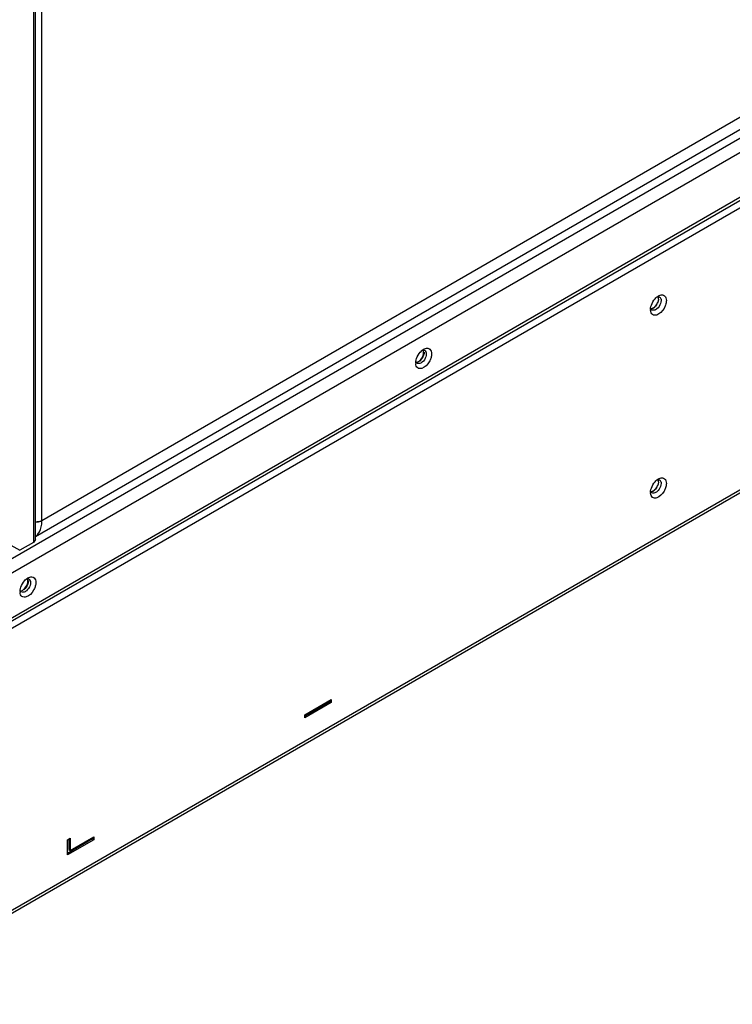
# Model space of a CAD drawing. Header units: millimetres. Extents: x 141 to 1096, y 454 to 1274.
# Tile 13 of 21: x 433 to 624, y 454 to 717. Entities that reach past the tile are written whole.
import ezdxf

# ---------------------------------------------------------------- set-up
doc = ezdxf.new("R2010")
doc.units = ezdxf.units.MM
doc.header["$LTSCALE"] = 112.320728
doc.layers.get('0').update_dxf_attribs({"linetype": 'CONTINUOUS'})

msp = doc.modelspace()

# ---------------------------------------------------------------- linework, layer by layer
at = {"color": 7, "linetype": 'CONTINUOUS'}
for p, q in [((1073.8, 944.39), (407.5, 559.7)), ((409.13, 556.88), (1075.43, 941.57)), ((1054.99, 939.08), (438.54, 583.17)), ((436.81, 578.96), (1056.28, 936.61)), ((409.13, 544.88), (1075.43, 929.57)), ((1074.95, 928.35), (408.65, 543.66)), ((409.13, 542.06), (1075.43, 926.75)), ((1095.94, 862.94), (388.83, 454.7)), ((1095.46, 861.89), (388.36, 453.65)), ((436.28, 746.88), (436.28, 577.38)), ((436.81, 578.11), (436.81, 747.19)), ((438.54, 583.17), (438.54, 748.19)), ((436.81, 578.11), (436.28, 577.38)), ((429.42, 577.09), (432.6, 575.25)), ((436.28, 577.38), (432.6, 575.25)), ((509.04, 531.2), (516.11, 535.29)), ((515.76, 534.67), (509.04, 530.8)), ((516.11, 534.47), (509.04, 530.39)), ((515.76, 535.08), (515.76, 534.67)), ((515.76, 534.67), (516.11, 534.47)), ((516.11, 535.29), (516.11, 534.47)), ((509.04, 530.39), (509.04, 531.2)), ((446.11, 494.87), (452.47, 498.54)), ((452.47, 498.54), (452.47, 497.73)), ((445.4, 497.73), (446.11, 498.14)), ((452.12, 497.93), (445.4, 494.05)), ((445.4, 493.65), (445.4, 497.73)), ((452.47, 497.73), (445.4, 493.65)), ((445.75, 497.93), (445.75, 495.07)), ((446.11, 498.14), (446.11, 494.87)), ((452.12, 498.34), (452.12, 497.93)), ((452.12, 497.93), (452.47, 497.73)), ((445.75, 495.07), (446.11, 494.87))]:
    msp.add_line(p, q, dxfattribs=at)
for centre, radius, start, end in [((605.68, 640.25), 3.66, 128.1866, 130.2307), ((600.41, 642.89), 3.42, 329.9851, 336.0616), ((603.72, 642.32), 0.854, 84.2984, 91.5872), ((603.54, 642.35), 0.933, 23.721, 28.6544), ((604.26, 639.71), 2.59, 179.9603, 184.5475), ((602.63, 640.35), 0.937, 203.3936, 208.6476), ((542.74, 625.97), 3.66, 128.1866, 130.2307), ((540.61, 628.06), 0.933, 23.721, 28.6544), ((541.33, 625.43), 2.59, 179.96, 184.5478), ((539.68, 626.06), 0.918, 205.0794, 208.6779), ((605.68, 591.26), 3.66, 128.1866, 130.2307), ((603.72, 593.33), 0.854, 84.2984, 91.5872), ((603.54, 593.36), 0.933, 23.721, 28.6544), ((602.63, 591.36), 0.937, 203.3936, 208.6476), ((600.41, 593.9), 3.42, 329.9851, 336.0616), ((604.26, 590.72), 2.59, 179.9603, 184.5475), ((437.27, 585.93), 3.06, 261.833, 269.9049), ((429.9, 576.73), 3.1, 330.0006, 331.3379), ((436.68, 564.73), 3.66, 128.1866, 130.2307), ((434.54, 566.82), 0.933, 23.721, 28.6544), ((433.62, 564.82), 0.918, 205.0794, 208.6779), ((435.26, 564.19), 2.59, 179.96, 184.5478)]:
    msp.add_arc(centre, radius, start, end, dxfattribs=at)
for points in [[(603.79, 643.39), (603.94, 643.47), (604.09, 643.55), (604.25, 643.6)], [(601.7, 640.15), (601.74, 640.41), (601.8, 640.67), (601.89, 640.92)], [(602.69, 640.34), (603.13, 640.71), (603.46, 641.22), (603.65, 641.77)], [(603.38, 641.18), (603.26, 640.98), (603.13, 640.8), (602.98, 640.63)], [(604.36, 641.38), (604.17, 640.83), (603.84, 640.31), (603.4, 639.94)], [(603.41, 643.13), (603.53, 643.23), (603.66, 643.31), (603.79, 643.39)], [(603.42, 643.13), (603.51, 643.15), (603.6, 643.17), (603.69, 643.17)], [(603.64, 643.22), (603.69, 643.14), (603.72, 643.06), (603.74, 642.97)], [(603.79, 642.57), (603.79, 642.76), (603.76, 642.95), (603.69, 643.13)], [(603.8, 643.17), (603.9, 643.16), (604, 643.13), (604.08, 643.08)], [(604.08, 643.08), (604.2, 643.01), (604.29, 642.91), (604.36, 642.79)], [(604.5, 642.17), (604.5, 641.9), (604.44, 641.63), (604.36, 641.38)], [(604.39, 642.72), (604.47, 642.55), (604.5, 642.35), (604.5, 642.17)], [(605.91, 642.17), (605.91, 641.76), (605.83, 641.35), (605.7, 640.96)], [(601.67, 639.72), (601.67, 639.86), (601.68, 640.01), (601.7, 640.15)], [(602.08, 639.62), (601.97, 639.68), (601.87, 639.79), (601.81, 639.9)], [(602.47, 640.18), (602.41, 640.14), (602.35, 640.11), (602.29, 640.08)], [(540.48, 628.84), (540.6, 628.94), (540.73, 629.03), (540.86, 629.1)], [(540.51, 628.85), (540.59, 628.87), (540.68, 628.88), (540.76, 628.89)], [(540.71, 627.48), (540.8, 627.74), (540.86, 628.01), (540.86, 628.29)], [(540.86, 628.29), (540.86, 628.47), (540.83, 628.67), (540.76, 628.84)], [(541, 628.37), (541, 628.07), (540.94, 627.77), (540.84, 627.49)], [(540.86, 629.1), (541.01, 629.19), (541.16, 629.26), (541.32, 629.31)], [(540.92, 628.88), (541, 628.86), (541.08, 628.83), (541.15, 628.79)], [(541.15, 628.79), (541.27, 628.73), (541.36, 628.62), (541.43, 628.5)], [(541.57, 627.88), (541.57, 627.61), (541.51, 627.34), (541.43, 627.09)], [(541.46, 628.43), (541.54, 628.26), (541.57, 628.07), (541.57, 627.88)], [(538.74, 625.43), (538.74, 625.57), (538.75, 625.72), (538.77, 625.86)], [(538.77, 625.86), (538.8, 626.12), (538.87, 626.38), (538.95, 626.63)], [(539.15, 625.33), (539.04, 625.4), (538.94, 625.5), (538.88, 625.62)], [(539.12, 625.69), (539.36, 625.77), (539.57, 625.9), (539.75, 626.05)], [(539.75, 626.05), (540.19, 626.42), (540.53, 626.94), (540.71, 627.48)], [(540.84, 627.49), (540.64, 626.89), (540.28, 626.33), (539.8, 625.92)], [(541.43, 627.09), (541.24, 626.54), (540.91, 626.02), (540.47, 625.65)], [(603.41, 594.14), (603.53, 594.24), (603.66, 594.32), (603.79, 594.4)], [(603.42, 594.14), (603.51, 594.16), (603.6, 594.18), (603.69, 594.18)], [(603.64, 594.23), (603.69, 594.15), (603.72, 594.07), (603.74, 593.98)], [(603.79, 593.58), (603.79, 593.77), (603.76, 593.96), (603.69, 594.13)], [(603.79, 594.4), (603.94, 594.48), (604.09, 594.56), (604.25, 594.61)], [(603.8, 594.18), (603.9, 594.17), (604, 594.14), (604.08, 594.09)], [(604.08, 594.09), (604.2, 594.02), (604.29, 593.92), (604.36, 593.8)], [(604.39, 593.73), (604.47, 593.56), (604.5, 593.36), (604.5, 593.18)], [(601.67, 590.73), (601.67, 590.87), (601.68, 591.02), (601.7, 591.16)], [(601.7, 591.16), (601.74, 591.42), (601.8, 591.68), (601.89, 591.93)], [(602.08, 590.63), (601.97, 590.69), (601.87, 590.8), (601.81, 590.91)], [(602.47, 591.19), (602.41, 591.15), (602.35, 591.12), (602.29, 591.09)], [(602.69, 591.35), (603.13, 591.72), (603.46, 592.23), (603.65, 592.78)], [(603.38, 592.19), (603.26, 591.99), (603.13, 591.81), (602.98, 591.64)], [(604.36, 592.39), (604.17, 591.84), (603.84, 591.32), (603.4, 590.95)], [(604.5, 593.18), (604.5, 592.91), (604.44, 592.64), (604.36, 592.39)], [(605.91, 593.18), (605.91, 592.77), (605.83, 592.36), (605.7, 591.97)], [(438.49, 582.26), (438.53, 582.56), (438.54, 582.87), (438.54, 583.17)], [(434.41, 567.61), (434.53, 567.7), (434.66, 567.79), (434.79, 567.87)], [(434.45, 567.61), (434.53, 567.63), (434.61, 567.65), (434.7, 567.65)], [(434.65, 566.24), (434.74, 566.5), (434.79, 566.78), (434.79, 567.05)], [(434.79, 567.05), (434.79, 567.24), (434.77, 567.43), (434.69, 567.6)], [(434.93, 567.13), (434.93, 566.83), (434.87, 566.53), (434.78, 566.25)], [(434.79, 567.87), (434.94, 567.95), (435.1, 568.02), (435.26, 568.07)], [(434.85, 567.64), (434.93, 567.63), (435.01, 567.6), (435.09, 567.56)], [(435.09, 567.56), (435.2, 567.49), (435.3, 567.38), (435.36, 567.27)], [(435.4, 567.2), (435.47, 567.02), (435.5, 566.83), (435.5, 566.64)], [(432.67, 564.19), (432.67, 564.34), (432.68, 564.48), (432.7, 564.62)], [(432.7, 564.62), (432.74, 564.89), (432.8, 565.14), (432.89, 565.39)], [(433.06, 564.46), (433.29, 564.53), (433.5, 564.66), (433.69, 564.82)], [(433.69, 564.82), (434.13, 565.18), (434.46, 565.7), (434.65, 566.24)], [(434.78, 566.25), (434.57, 565.66), (434.21, 565.09), (433.73, 564.69)], [(435.36, 565.85), (435.18, 565.31), (434.84, 564.78), (434.4, 564.41)], [(435.5, 566.64), (435.5, 566.37), (435.45, 566.1), (435.36, 565.85)], [(433.09, 564.09), (432.97, 564.16), (432.88, 564.26), (432.81, 564.38)]]:
    msp.add_open_spline(points, degree=3, dxfattribs=at)
for points, knots in [([(604.25, 643.6), (604.64, 643.72), (605.69, 643.63), (605.91, 642.61), (605.91, 642.17)], [0, 0, 0, 0, 0.472195, 1, 1, 1, 1]), ([(601.89, 640.92), (602.1, 641.54), (602.54, 642.31), (603.15, 642.92), (603.31, 643.05)], [0, 0, 0, 0, 0.759178, 1, 1, 1, 1]), ([(605.7, 640.96), (605.59, 640.65), (605.08, 639.56), (604.17, 638.55), (603.33, 638.28)], [0, 0, 0, 0, 0.27193, 1, 1, 1, 1]), ([(603.79, 642.57), (603.79, 642.49), (603.77, 642.12), (603.66, 641.76), (603.54, 641.5)], [0, 0, 0, 0, 0.230508, 1, 1, 1, 1]), ([(603.33, 638.28), (602.97, 638.17), (602.01, 638.21), (601.71, 639.1), (601.68, 639.51)], [0, 0, 0, 0, 0.483275, 1, 1, 1, 1]), ([(601.7, 639.93), (601.77, 639.93), (602.14, 639.96), (602.47, 640.16), (602.69, 640.34)], [0, 0, 0, 0, 0.215743, 1, 1, 1, 1]), ([(601.77, 639.98), (601.76, 640.01), (601.74, 640.06), (601.73, 640.11), (601.72, 640.14)], [0, 0, 0, 0, 0.491468, 1, 1, 1, 1]), ([(602.29, 640.08), (602.25, 640.05), (602.07, 639.97), (601.87, 639.93), (601.73, 639.93)], [0, 0, 0, 0, 0.273746, 1, 1, 1, 1]), ([(603.4, 639.94), (603.29, 639.85), (602.92, 639.58), (602.36, 639.46), (602.08, 639.62)], [0, 0, 0, 0, 0.308946, 1, 1, 1, 1]), ([(602.98, 640.63), (602.94, 640.58), (602.78, 640.42), (602.61, 640.27), (602.47, 640.18)], [0, 0, 0, 0, 0.262036, 1, 1, 1, 1]), ([(538.95, 626.63), (539.16, 627.25), (539.61, 628.02), (540.22, 628.63), (540.38, 628.76)], [0, 0, 0, 0, 0.759178, 1, 1, 1, 1]), ([(540.76, 628.89), (540.79, 628.89), (540.84, 628.89), (540.89, 628.88), (540.92, 628.88)], [0, 0, 0, 0, 0.507295, 1, 1, 1, 1]), ([(541.32, 629.31), (541.7, 629.43), (542.76, 629.34), (542.98, 628.33), (542.98, 627.88)], [0, 0, 0, 0, 0.472195, 1, 1, 1, 1]), ([(542.98, 627.88), (542.98, 627.78), (542.96, 627.37), (542.86, 626.97), (542.76, 626.67)], [0, 0, 0, 0, 0.232845, 1, 1, 1, 1]), ([(540.4, 623.99), (540.03, 623.88), (539.08, 623.92), (538.78, 624.82), (538.75, 625.22)], [0, 0, 0, 0, 0.483275, 1, 1, 1, 1]), ([(538.85, 625.67), (538.84, 625.7), (538.81, 625.76), (538.79, 625.82), (538.79, 625.85)], [0, 0, 0, 0, 0.489948, 1, 1, 1, 1]), ([(540.47, 625.65), (540.36, 625.56), (539.99, 625.29), (539.43, 625.17), (539.15, 625.33)], [0, 0, 0, 0, 0.308946, 1, 1, 1, 1]), ([(542.76, 626.67), (542.66, 626.36), (542.15, 625.27), (541.24, 624.26), (540.4, 623.99)], [0, 0, 0, 0, 0.27193, 1, 1, 1, 1]), ([(601.89, 591.93), (602.1, 592.55), (602.54, 593.32), (603.15, 593.93), (603.31, 594.06)], [0, 0, 0, 0, 0.759178, 1, 1, 1, 1]), ([(603.79, 593.58), (603.79, 593.5), (603.77, 593.13), (603.66, 592.77), (603.54, 592.51)], [0, 0, 0, 0, 0.230508, 1, 1, 1, 1]), ([(604.25, 594.61), (604.64, 594.73), (605.69, 594.64), (605.91, 593.62), (605.91, 593.18)], [0, 0, 0, 0, 0.472195, 1, 1, 1, 1]), ([(601.7, 590.94), (601.77, 590.94), (602.14, 590.97), (602.47, 591.17), (602.69, 591.35)], [0, 0, 0, 0, 0.215743, 1, 1, 1, 1]), ([(601.77, 590.99), (601.76, 591.02), (601.74, 591.07), (601.73, 591.12), (601.72, 591.15)], [0, 0, 0, 0, 0.491468, 1, 1, 1, 1]), ([(602.29, 591.09), (602.25, 591.06), (602.07, 590.98), (601.87, 590.94), (601.73, 590.94)], [0, 0, 0, 0, 0.273746, 1, 1, 1, 1]), ([(603.4, 590.95), (603.29, 590.86), (602.92, 590.59), (602.36, 590.47), (602.08, 590.63)], [0, 0, 0, 0, 0.308946, 1, 1, 1, 1]), ([(602.98, 591.64), (602.94, 591.59), (602.78, 591.43), (602.61, 591.28), (602.47, 591.19)], [0, 0, 0, 0, 0.262036, 1, 1, 1, 1]), ([(605.7, 591.97), (605.59, 591.66), (605.08, 590.57), (604.17, 589.56), (603.33, 589.29)], [0, 0, 0, 0, 0.27193, 1, 1, 1, 1]), ([(603.33, 589.29), (602.97, 589.18), (602.01, 589.22), (601.71, 590.11), (601.68, 590.52)], [0, 0, 0, 0, 0.483275, 1, 1, 1, 1]), ([(436.77, 582.91), (436.93, 582.89), (437.53, 582.84), (438.16, 582.95), (438.54, 583.17)], [0, 0, 0, 0, 0.262529, 1, 1, 1, 1]), ([(438.54, 583.17), (438.45, 583.12), (438.05, 582.94), (437.6, 582.87), (437.26, 582.87)], [0, 0, 0, 0, 0.228768, 1, 1, 1, 1]), ([(436.82, 578.98), (437.05, 579.15), (437.98, 580.01), (438.38, 581.3), (438.49, 582.26)], [0, 0, 0, 0, 0.226742, 1, 1, 1, 1]), ([(432.89, 565.39), (433.1, 566.01), (433.54, 566.78), (434.16, 567.39), (434.31, 567.52)], [0, 0, 0, 0, 0.759178, 1, 1, 1, 1]), ([(434.7, 567.65), (434.72, 567.65), (434.77, 567.65), (434.83, 567.64), (434.85, 567.64)], [0, 0, 0, 0, 0.507291, 1, 1, 1, 1]), ([(435.26, 568.07), (435.64, 568.2), (436.69, 568.1), (436.91, 567.09), (436.91, 566.64)], [0, 0, 0, 0, 0.472195, 1, 1, 1, 1]), ([(432.79, 564.43), (432.77, 564.46), (432.75, 564.52), (432.73, 564.58), (432.72, 564.61)], [0, 0, 0, 0, 0.489948, 1, 1, 1, 1]), ([(434.4, 564.41), (434.29, 564.32), (433.93, 564.05), (433.36, 563.93), (433.09, 564.09)], [0, 0, 0, 0, 0.308946, 1, 1, 1, 1]), ([(436.7, 565.44), (436.59, 565.13), (436.09, 564.04), (435.17, 563.03), (434.33, 562.76)], [0, 0, 0, 0, 0.27193, 1, 1, 1, 1]), ([(436.91, 566.64), (436.91, 566.55), (436.89, 566.14), (436.8, 565.73), (436.7, 565.44)], [0, 0, 0, 0, 0.232845, 1, 1, 1, 1]), ([(434.33, 562.76), (433.97, 562.64), (433.01, 562.68), (432.71, 563.58), (432.68, 563.98)], [0, 0, 0, 0, 0.483275, 1, 1, 1, 1])]:
    msp.add_open_spline(points, degree=3, knots=knots, dxfattribs=at)

doc.saveas('drawing.dxf')
